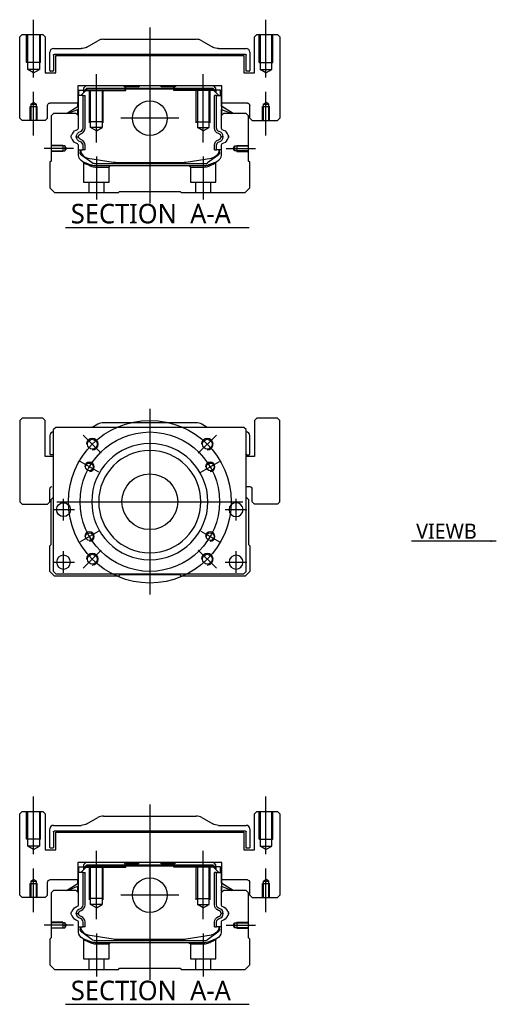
# Model space of a CAD drawing. Header units: millimetres. Extents: x -2774 to 3135, y -1571 to 860.
# Tile 5 of 39: x -2774 to -2569, y -1068 to -644. Entities that reach past the tile are written whole.
import ezdxf
from ezdxf.lldxf.tags import DXFTag

# ---------------------------------------------------------------- set-up
doc = ezdxf.new("R2010")
doc.units = ezdxf.units.MM
doc.layers.get('0').update_dxf_attribs({"linetype": 'CONTINUOUS'})
doc.styles.add('CHN', font='Microsoft JhengHei.ttf')
doc.styles.add('DIM-7', font='SIMPLEX.shx', dxfattribs={"width": 0.7, "bigfont": 'chineset.shx'})
tags = doc.linetypes.add('DASHED', pattern=[25.72, 12.86, -12.86]).pattern_tags.tags
tags[6:7] = [DXFTag(74, 4), DXFTag(75, 0), DXFTag(340, '0'), DXFTag(46, 0.0), DXFTag(50, 0.0), DXFTag(44, 0.0), DXFTag(45, 0.0)]
tags[4:5] = [DXFTag(74, 4), DXFTag(75, 0), DXFTag(340, '0'), DXFTag(46, 0.0), DXFTag(50, 0.0), DXFTag(44, 0.0), DXFTag(45, 0.0)]
doc.dimstyles.new('CNS', dxfattribs={"dimtxt": 3.5, "dimasz": 2.5, "dimexe": 1, "dimexo": 1, "dimgap": 1, "dimtad": 1, "dimdsep": 46, "dimtxsty": 'DIM-7', "dimcen": 0.09, "dimclrd": 4, "dimclre": 4, "dimclrt": 1, "dimadec": 0, "dimazin": 0, "dimtfac": 1, "dimtmove": 0, "dimatfit": 3, "dimfxl": 1, "dimtvp": 0.971429, "dimtolj": 1, "dimarcsym": 0})

msp = doc.modelspace()

# ---------------------------------------------------------------- linework, layer by layer
at = {"color": 0, "ltscale": 0.2}
for p, q in [((-2767.64, -669.07), (-2767.64, -644.24)), ((-2717.64, -647.66), (-2717.64, -723.16)), ((-2667.64, -669.07), (-2667.64, -644.24)), ((-2740.64, -697.1), (-2740.64, -667.66)), ((-2694.64, -697.1), (-2694.64, -667.66)), ((-2767.64, -694.07), (-2767.64, -675.24)), ((-2667.64, -694.07), (-2667.64, -675.24)), ((-2705.16, -686.66), (-2730.11, -686.66)), ((-2750.49, -699.66), (-2763.14, -699.66)), ((-2740.64, -703.16), (-2740.64, -721.66)), ((-2694.64, -703.16), (-2694.64, -721.66)), ((-2684.78, -699.66), (-2672.14, -699.66)), ((-2738.5, -830.83), (-2746.27, -823.06)), ((-2696.78, -830.83), (-2689, -823.06)), ((-2738.5, -872.55), (-2746.27, -880.33)), ((-2696.78, -872.55), (-2689, -880.33)), ((-2767.64, -1003.4), (-2767.64, -978.57)), ((-2667.64, -1003.4), (-2667.64, -978.57)), ((-2717.64, -981.99), (-2717.64, -1057.49)), ((-2740.64, -1031.43), (-2740.64, -1001.99)), ((-2694.64, -1031.43), (-2694.64, -1001.99)), ((-2767.64, -1028.4), (-2767.64, -1009.57)), ((-2667.64, -1028.4), (-2667.64, -1009.57)), ((-2705.16, -1020.99), (-2730.11, -1020.99)), ((-2750.49, -1033.99), (-2763.14, -1033.99)), ((-2740.64, -1037.49), (-2740.64, -1055.99)), ((-2694.64, -1037.49), (-2694.64, -1055.99)), ((-2684.78, -1033.99), (-2672.14, -1033.99))]:
    msp.add_line(p, q, dxfattribs=at)
at = {"color": 0, "linetype": 'Continuous'}
for p, q in [((-2772.64, -650.66), (-2773.64, -651.66)), ((-2772.64, -650.66), (-2773.64, -651.66)), ((-2773.64, -686.66), (-2773.64, -651.66)), ((-2773.64, -686.66), (-2773.64, -651.66)), ((-2772.64, -650.66), (-2763.64, -650.66)), ((-2762.64, -651.66), (-2763.64, -650.66)), ((-2762.64, -651.66), (-2762.64, -667.16)), ((-2671.64, -650.66), (-2672.64, -651.66)), ((-2671.64, -650.66), (-2672.64, -651.66)), ((-2672.64, -667.16), (-2672.64, -651.66)), ((-2672.64, -667.16), (-2672.64, -651.66)), ((-2671.64, -650.66), (-2662.64, -650.66)), ((-2661.64, -651.66), (-2662.64, -650.66)), ((-2661.64, -651.66), (-2661.64, -686.66)), ((-2759.14, -656.66), (-2747.21, -656.66)), ((-2744.73, -656), (-2740.04, -653.32)), ((-2737.56, -652.66), (-2697.71, -652.66)), ((-2695.23, -653.32), (-2690.54, -656)), ((-2688.06, -656.66), (-2676.14, -656.66)), ((-2760.64, -666.13), (-2760.64, -658.16)), ((-2759.14, -659.46), (-2759.14, -666.13)), ((-2676.44, -659.16), (-2758.84, -659.16)), ((-2758.14, -659.66), (-2677.14, -659.66)), ((-2758.14, -667.16), (-2758.14, -659.66)), ((-2758.14, -667.16), (-2758.14, -659.66)), ((-2677.14, -659.66), (-2677.14, -667.16)), ((-2676.14, -666.43), (-2676.14, -659.46)), ((-2674.64, -658.16), (-2674.64, -666.13)), ((-2762.64, -667.16), (-2758.14, -667.16)), ((-2759.44, -666.43), (-2760.34, -666.43)), ((-2677.14, -667.16), (-2672.64, -667.16)), ((-2674.94, -666.43), (-2676.14, -666.43)), ((-2748.62, -672.66), (-2748.61, -680.16)), ((-2686.65, -672.66), (-2748.62, -672.66)), ((-2745.12, -672.66), (-2746.12, -673.66)), ((-2746.12, -673.66), (-2746.12, -674.51)), ((-2745.62, -674.57), (-2744.75, -673.71)), ((-2744.75, -673.71), (-2690.52, -673.71)), ((-2744.66, -673.94), (-2744.75, -673.71)), ((-2728.84, -672.66), (-2728.29, -673.21)), ((-2728.29, -673.21), (-2727.94, -673.21)), ((-2722.64, -673.21), (-2727.94, -673.21)), ((-2727.94, -673.71), (-2727.94, -673.21)), ((-2722.64, -673.21), (-2722.09, -672.66)), ((-2713.19, -672.66), (-2722.09, -672.66)), ((-2712.64, -673.21), (-2713.19, -672.66)), ((-2707.34, -673.21), (-2712.64, -673.21)), ((-2707.34, -673.71), (-2707.34, -673.21)), ((-2707.34, -673.21), (-2706.99, -673.21)), ((-2706.99, -673.21), (-2706.44, -672.66)), ((-2706.99, -673.21), (-2706.44, -672.66)), ((-2690.61, -673.94), (-2690.52, -673.71)), ((-2689.65, -674.57), (-2690.52, -673.71)), ((-2689.15, -673.66), (-2690.15, -672.66)), ((-2689.15, -674.51), (-2689.15, -673.66)), ((-2686.66, -680.16), (-2686.65, -672.66)), ((-2686.66, -676.91), (-2686.65, -672.66)), ((-2748.52, -676.91), (-2748.61, -676.91)), ((-2748.52, -681.56), (-2748.52, -676.91)), ((-2748.47, -676.91), (-2748.52, -676.91)), ((-2746.37, -676.91), (-2748.47, -676.91)), ((-2748.47, -676.91), (-2748.47, -684.16)), ((-2748.12, -674.51), (-2746.12, -674.51)), ((-2748.12, -676.91), (-2748.12, -674.51)), ((-2747.32, -676.91), (-2744.62, -674.21)), ((-2746.37, -690.86), (-2746.37, -676.91)), ((-2746.37, -676.91), (-2745.47, -676.91)), ((-2746.12, -674.51), (-2746.12, -675.71)), ((-2745.62, -674.66), (-2746.12, -674.66)), ((-2745.38, -674.67), (-2745.62, -674.57)), ((-2745.62, -675.21), (-2745.62, -674.57)), ((-2745.47, -690.86), (-2745.47, -676.91)), ((-2745.38, -674.67), (-2744.66, -673.94)), ((-2745.38, -674.98), (-2745.38, -674.67)), ((-2744.66, -673.94), (-2690.61, -673.94)), ((-2690.65, -674.21), (-2744.62, -674.21)), ((-2687.95, -676.91), (-2690.65, -674.21)), ((-2689.89, -674.67), (-2690.61, -673.94)), ((-2689.89, -674.67), (-2689.65, -674.57)), ((-2689.89, -674.98), (-2689.89, -674.67)), ((-2688.9, -676.91), (-2689.8, -676.91)), ((-2689.8, -690.86), (-2689.8, -676.91)), ((-2689.15, -674.66), (-2689.66, -674.66)), ((-2689.65, -675.21), (-2689.65, -674.57)), ((-2687.15, -674.51), (-2689.15, -674.51)), ((-2689.15, -674.51), (-2689.15, -675.71)), ((-2688.9, -676.91), (-2686.8, -676.91)), ((-2688.9, -690.86), (-2688.9, -676.91)), ((-2687.15, -674.51), (-2687.15, -674.51)), ((-2687.15, -676.91), (-2687.15, -674.51)), ((-2687.15, -676.91), (-2687.15, -674.51)), ((-2686.8, -676.91), (-2686.75, -676.91)), ((-2686.8, -676.91), (-2686.8, -684.16)), ((-2686.75, -676.91), (-2686.66, -676.91)), ((-2686.75, -681.56), (-2686.75, -676.91)), ((-2761.64, -686.66), (-2761.64, -681.16)), ((-2748.61, -680.16), (-2760.64, -680.16)), ((-2753.52, -684.66), (-2748.47, -681.52)), ((-2748.62, -681.62), (-2748.62, -680.16)), ((-2681.75, -684.66), (-2686.8, -681.52)), ((-2675.64, -680.16), (-2686.66, -680.16)), ((-2686.65, -681.62), (-2686.65, -680.16)), ((-2681.75, -684.66), (-2686.65, -681.62)), ((-2674.64, -686.66), (-2674.64, -681.16)), ((-2674.64, -686.66), (-2674.64, -681.16)), ((-2759.14, -684.66), (-2760.14, -685.66)), ((-2760.14, -685.66), (-2760.14, -705.11)), ((-2749.32, -684.66), (-2759.14, -684.66)), ((-2748.47, -682.86), (-2752.97, -684.66)), ((-2748.32, -685.66), (-2749.32, -684.66)), ((-2748.62, -685.36), (-2748.62, -682.92)), ((-2748.52, -685.46), (-2748.52, -682.88)), ((-2748.32, -690.98), (-2748.32, -685.66)), ((-2685.95, -684.66), (-2686.95, -685.66)), ((-2686.95, -685.66), (-2686.95, -690.98)), ((-2686.8, -682.86), (-2682.3, -684.66)), ((-2686.75, -685.46), (-2686.75, -682.88)), ((-2686.65, -685.36), (-2686.65, -682.92)), ((-2676.14, -684.66), (-2685.95, -684.66)), ((-2675.14, -685.66), (-2676.14, -684.66)), ((-2675.14, -705.11), (-2675.14, -685.66)), ((-2773.64, -686.66), (-2772.64, -687.66)), ((-2773.64, -686.66), (-2772.64, -687.66)), ((-2762.64, -687.66), (-2772.64, -687.66)), ((-2762.64, -687.66), (-2761.64, -686.66)), ((-2674.64, -686.66), (-2673.64, -687.66)), ((-2674.64, -686.66), (-2673.64, -687.66)), ((-2673.64, -687.66), (-2662.64, -687.66)), ((-2662.64, -687.66), (-2661.64, -686.66)), ((-2748.32, -702.59), (-2748.32, -698.2)), ((-2746.37, -700.31), (-2746.37, -698.31)), ((-2745.47, -700.31), (-2745.47, -698.31)), ((-2689.8, -700.31), (-2689.8, -698.31)), ((-2688.9, -700.31), (-2688.9, -698.31)), ((-2686.95, -698.2), (-2686.95, -702.59)), ((-2748.32, -700.31), (-2746.37, -700.31)), ((-2747.62, -700.31), (-2747.62, -701.39)), ((-2747.32, -700.31), (-2747.32, -701.36)), ((-2746.93, -702.66), (-2747, -702.61)), ((-2742.51, -705.87), (-2746.93, -702.66)), ((-2745.47, -700.31), (-2746.37, -700.31)), ((-2688.34, -702.66), (-2692.76, -705.87)), ((-2689.8, -700.31), (-2688.9, -700.31)), ((-2686.95, -700.31), (-2688.9, -700.31)), ((-2688.27, -702.61), (-2688.34, -702.66)), ((-2687.95, -700.31), (-2687.95, -701.36)), ((-2687.65, -701.39), (-2687.65, -700.31)), ((-2760.14, -705.11), (-2760.64, -705.61)), ((-2760.64, -705.61), (-2760.64, -716.66)), ((-2744.25, -703.79), (-2733.34, -705.53)), ((-2741.63, -706.16), (-2693.64, -706.16)), ((-2694.15, -707.16), (-2741.12, -707.16)), ((-2731.68, -705.66), (-2703.59, -705.66)), ((-2701.93, -705.53), (-2691.03, -703.79)), ((-2688.81, -705.36), (-2692.24, -706.78)), ((-2674.64, -705.61), (-2675.14, -705.11)), ((-2674.64, -716.66), (-2674.64, -705.61)), ((-2760.64, -716.66), (-2758.64, -718.66)), ((-2758.64, -718.66), (-2731.14, -718.66)), ((-2731.14, -718.66), (-2730.64, -718.16)), ((-2730.64, -718.16), (-2704.64, -718.16)), ((-2704.64, -718.16), (-2704.14, -718.66)), ((-2704.14, -718.66), (-2676.64, -718.66)), ((-2676.64, -718.66), (-2674.64, -716.66)), ((-2772.64, -815.69), (-2773.64, -816.69)), ((-2772.64, -815.69), (-2773.64, -816.69)), ((-2773.64, -816.69), (-2773.64, -851.69)), ((-2773.64, -816.69), (-2773.64, -851.69)), ((-2763.64, -815.69), (-2772.64, -815.69)), ((-2762.64, -816.69), (-2763.64, -815.69)), ((-2762.64, -832.19), (-2762.64, -816.69)), ((-2697.71, -817.69), (-2737.56, -817.69)), ((-2671.64, -815.69), (-2672.64, -816.69)), ((-2671.64, -815.69), (-2672.64, -816.69)), ((-2672.64, -816.69), (-2672.64, -832.19)), ((-2672.64, -816.69), (-2672.64, -832.19)), ((-2662.64, -815.69), (-2671.64, -815.69)), ((-2661.64, -816.69), (-2662.64, -815.69)), ((-2661.64, -851.69), (-2661.64, -816.69)), ((-2758.14, -819.69), (-2759.14, -820.69)), ((-2759.14, -881.69), (-2759.14, -820.69)), ((-2689.64, -819.69), (-2758.14, -819.69)), ((-2740.04, -818.35), (-2742.39, -819.69)), ((-2692.89, -819.69), (-2695.23, -818.35)), ((-2677.14, -819.69), (-2689.64, -819.69)), ((-2676.14, -820.69), (-2677.14, -819.69)), ((-2676.14, -881.69), (-2676.14, -820.69)), ((-2760.64, -823.19), (-2760.64, -831.16)), ((-2674.64, -831.16), (-2674.64, -823.19)), ((-2759.14, -832.19), (-2762.64, -832.19)), ((-2759.14, -831.46), (-2760.34, -831.46)), ((-2672.64, -832.19), (-2676.14, -832.19)), ((-2675.84, -831.46), (-2674.94, -831.46)), ((-2760.64, -851.69), (-2760.64, -846.19)), ((-2676.14, -845.19), (-2674.64, -845.19)), ((-2673.64, -851.69), (-2673.64, -846.19)), ((-2773.64, -851.69), (-2772.64, -852.69)), ((-2773.64, -851.69), (-2772.64, -852.69)), ((-2761.64, -852.69), (-2760.64, -851.69)), ((-2760.14, -850.69), (-2759.14, -849.69)), ((-2760.14, -870.14), (-2760.14, -850.69)), ((-2676.14, -849.69), (-2675.14, -850.69)), ((-2675.14, -850.69), (-2675.14, -870.14)), ((-2673.64, -851.69), (-2672.63, -852.69)), ((-2662.64, -852.69), (-2661.64, -851.69)), ((-2772.64, -852.69), (-2761.64, -852.69)), ((-2662.64, -852.69), (-2672.63, -852.69)), ((-2760.64, -870.64), (-2760.14, -870.14)), ((-2760.64, -881.69), (-2760.64, -870.64)), ((-2675.14, -870.14), (-2674.64, -870.64)), ((-2674.64, -870.64), (-2674.64, -881.69)), ((-2758.64, -883.69), (-2760.64, -881.69)), ((-2759.14, -881.69), (-2758.14, -882.69)), ((-2731.14, -883.69), (-2758.64, -883.69)), ((-2758.14, -882.69), (-2677.14, -882.69)), ((-2730.64, -883.19), (-2731.14, -883.69)), ((-2704.64, -883.19), (-2730.64, -883.19)), ((-2704.14, -883.69), (-2704.64, -883.19)), ((-2676.64, -883.69), (-2704.14, -883.69)), ((-2677.14, -882.69), (-2676.14, -881.69)), ((-2674.64, -881.69), (-2676.64, -883.69)), ((-2772.64, -984.99), (-2773.64, -985.99)), ((-2772.64, -984.99), (-2773.64, -985.99)), ((-2773.64, -1020.99), (-2773.64, -985.99)), ((-2773.64, -1020.99), (-2773.64, -985.99)), ((-2772.64, -984.99), (-2763.64, -984.99)), ((-2762.64, -985.99), (-2763.64, -984.99)), ((-2762.64, -985.99), (-2762.64, -1001.49)), ((-2737.56, -986.99), (-2697.71, -986.99)), ((-2671.64, -984.99), (-2672.64, -985.99)), ((-2671.64, -984.99), (-2672.64, -985.99)), ((-2672.64, -1001.49), (-2672.64, -985.99)), ((-2672.64, -1001.49), (-2672.64, -985.99)), ((-2671.64, -984.99), (-2662.64, -984.99)), ((-2661.64, -985.99), (-2662.64, -984.99)), ((-2661.64, -985.99), (-2661.64, -1020.99)), ((-2759.14, -990.99), (-2747.21, -990.99)), ((-2744.73, -990.33), (-2740.04, -987.65)), ((-2695.23, -987.65), (-2690.54, -990.33)), ((-2688.06, -990.99), (-2676.14, -990.99)), ((-2760.64, -1000.46), (-2760.64, -992.49)), ((-2759.14, -993.79), (-2759.14, -1000.46)), ((-2676.44, -993.49), (-2758.84, -993.49)), ((-2758.14, -993.99), (-2677.14, -993.99)), ((-2758.14, -1001.49), (-2758.14, -993.99)), ((-2758.14, -1001.49), (-2758.14, -993.99)), ((-2677.14, -993.99), (-2677.14, -1001.49)), ((-2676.14, -1000.76), (-2676.14, -993.79)), ((-2674.64, -992.49), (-2674.64, -1000.46)), ((-2762.64, -1001.49), (-2758.14, -1001.49)), ((-2759.44, -1000.76), (-2760.34, -1000.76)), ((-2677.14, -1001.49), (-2672.64, -1001.49)), ((-2674.94, -1000.76), (-2676.14, -1000.76)), ((-2748.62, -1006.99), (-2748.61, -1014.49)), ((-2686.65, -1006.99), (-2748.62, -1006.99)), ((-2747.32, -1011.24), (-2744.62, -1008.54)), ((-2745.12, -1006.99), (-2746.12, -1007.99)), ((-2746.12, -1007.99), (-2746.12, -1008.84)), ((-2745.62, -1008.9), (-2744.75, -1008.04)), ((-2745.38, -1009), (-2744.66, -1008.27)), ((-2744.75, -1008.04), (-2690.52, -1008.04)), ((-2744.66, -1008.27), (-2744.75, -1008.04)), ((-2744.66, -1008.27), (-2690.61, -1008.27)), ((-2690.65, -1008.54), (-2744.62, -1008.54)), ((-2728.84, -1006.99), (-2728.29, -1007.54)), ((-2728.29, -1007.54), (-2727.94, -1007.54)), ((-2722.64, -1007.54), (-2727.94, -1007.54)), ((-2727.94, -1008.04), (-2727.94, -1007.54)), ((-2722.64, -1007.54), (-2722.09, -1006.99)), ((-2713.19, -1006.99), (-2722.09, -1006.99)), ((-2712.64, -1007.54), (-2713.19, -1006.99)), ((-2707.34, -1007.54), (-2712.64, -1007.54)), ((-2707.34, -1008.04), (-2707.34, -1007.54)), ((-2707.34, -1007.54), (-2706.99, -1007.54)), ((-2706.99, -1007.54), (-2706.44, -1006.99)), ((-2706.99, -1007.54), (-2706.44, -1006.99)), ((-2687.95, -1011.24), (-2690.65, -1008.54)), ((-2690.61, -1008.27), (-2690.52, -1008.04)), ((-2689.89, -1009), (-2690.61, -1008.27)), ((-2689.65, -1008.9), (-2690.52, -1008.04)), ((-2689.15, -1007.99), (-2690.15, -1006.99)), ((-2689.15, -1008.84), (-2689.15, -1007.99)), ((-2686.66, -1014.49), (-2686.65, -1006.99)), ((-2686.66, -1011.24), (-2686.65, -1006.99)), ((-2748.52, -1011.24), (-2748.61, -1011.24)), ((-2748.52, -1015.88), (-2748.52, -1011.24)), ((-2748.47, -1011.24), (-2748.52, -1011.24)), ((-2746.37, -1011.24), (-2748.47, -1011.24)), ((-2748.47, -1011.24), (-2748.47, -1018.49)), ((-2748.12, -1008.84), (-2746.12, -1008.84)), ((-2748.12, -1011.24), (-2748.12, -1008.84)), ((-2746.37, -1025.19), (-2746.37, -1011.24)), ((-2746.37, -1011.24), (-2745.47, -1011.24)), ((-2746.12, -1008.84), (-2746.12, -1010.04)), ((-2745.62, -1008.99), (-2746.12, -1008.99)), ((-2745.38, -1009), (-2745.62, -1008.9)), ((-2745.62, -1009.54), (-2745.62, -1008.9)), ((-2745.47, -1025.19), (-2745.47, -1011.24)), ((-2745.38, -1009.31), (-2745.38, -1009)), ((-2689.89, -1009), (-2689.65, -1008.9)), ((-2689.89, -1009.31), (-2689.89, -1009)), ((-2688.9, -1011.24), (-2689.8, -1011.24)), ((-2689.8, -1025.19), (-2689.8, -1011.24)), ((-2689.15, -1008.99), (-2689.66, -1008.99)), ((-2689.65, -1009.54), (-2689.65, -1008.9)), ((-2687.15, -1008.84), (-2689.15, -1008.84)), ((-2689.15, -1008.84), (-2689.15, -1010.04)), ((-2688.9, -1011.24), (-2686.8, -1011.24)), ((-2688.9, -1025.19), (-2688.9, -1011.24)), ((-2687.15, -1008.84), (-2687.15, -1008.84)), ((-2687.15, -1011.24), (-2687.15, -1008.84)), ((-2687.15, -1011.24), (-2687.15, -1008.84)), ((-2686.8, -1011.24), (-2686.75, -1011.24)), ((-2686.8, -1011.24), (-2686.8, -1018.49)), ((-2686.75, -1011.24), (-2686.66, -1011.24)), ((-2686.75, -1015.88), (-2686.75, -1011.24)), ((-2761.64, -1020.99), (-2761.64, -1015.49)), ((-2748.61, -1014.49), (-2760.64, -1014.49)), ((-2753.52, -1018.99), (-2748.47, -1015.85)), ((-2748.62, -1015.95), (-2748.62, -1014.49)), ((-2681.75, -1018.99), (-2686.8, -1015.85)), ((-2675.64, -1014.49), (-2686.66, -1014.49)), ((-2686.65, -1015.95), (-2686.65, -1014.49)), ((-2681.75, -1018.99), (-2686.65, -1015.95)), ((-2674.64, -1020.99), (-2674.64, -1015.49)), ((-2674.64, -1020.99), (-2674.64, -1015.49)), ((-2773.64, -1020.99), (-2772.64, -1021.99)), ((-2773.64, -1020.99), (-2772.64, -1021.99)), ((-2762.64, -1021.99), (-2761.64, -1020.99)), ((-2759.14, -1018.99), (-2760.14, -1019.99)), ((-2760.14, -1019.99), (-2760.14, -1039.44)), ((-2749.32, -1018.99), (-2759.14, -1018.99)), ((-2748.47, -1017.19), (-2752.97, -1018.99)), ((-2748.32, -1019.99), (-2749.32, -1018.99)), ((-2748.62, -1019.69), (-2748.62, -1017.25)), ((-2748.52, -1019.79), (-2748.52, -1017.21)), ((-2748.32, -1025.3), (-2748.32, -1019.99)), ((-2685.95, -1018.99), (-2686.95, -1019.99)), ((-2686.95, -1019.99), (-2686.95, -1025.3)), ((-2686.8, -1017.19), (-2682.3, -1018.99)), ((-2686.75, -1019.79), (-2686.75, -1017.21)), ((-2686.65, -1019.69), (-2686.65, -1017.25)), ((-2676.14, -1018.99), (-2685.95, -1018.99)), ((-2675.14, -1019.99), (-2676.14, -1018.99)), ((-2675.14, -1039.44), (-2675.14, -1019.99)), ((-2674.64, -1020.99), (-2673.64, -1021.99)), ((-2674.64, -1020.99), (-2673.64, -1021.99)), ((-2662.64, -1021.99), (-2661.64, -1020.99)), ((-2762.64, -1021.99), (-2772.64, -1021.99)), ((-2673.64, -1021.99), (-2662.64, -1021.99)), ((-2748.32, -1036.92), (-2748.32, -1032.53)), ((-2746.37, -1034.64), (-2746.37, -1032.64)), ((-2745.47, -1034.64), (-2745.47, -1032.64)), ((-2689.8, -1034.64), (-2689.8, -1032.64)), ((-2688.9, -1034.64), (-2688.9, -1032.64)), ((-2686.95, -1032.53), (-2686.95, -1036.92)), ((-2748.32, -1034.64), (-2746.37, -1034.64)), ((-2747.62, -1034.64), (-2747.62, -1035.72)), ((-2747.32, -1034.64), (-2747.32, -1035.69)), ((-2746.93, -1036.99), (-2747, -1036.94)), ((-2742.51, -1040.2), (-2746.93, -1036.99)), ((-2745.47, -1034.64), (-2746.37, -1034.64)), ((-2744.25, -1038.12), (-2733.34, -1039.86)), ((-2701.93, -1039.86), (-2691.03, -1038.12)), ((-2688.34, -1036.99), (-2692.76, -1040.2)), ((-2689.8, -1034.64), (-2688.9, -1034.64)), ((-2686.95, -1034.64), (-2688.9, -1034.64)), ((-2688.27, -1036.94), (-2688.34, -1036.99)), ((-2687.95, -1034.64), (-2687.95, -1035.69)), ((-2687.65, -1035.72), (-2687.65, -1034.64)), ((-2760.14, -1039.44), (-2760.64, -1039.94)), ((-2760.64, -1039.94), (-2760.64, -1050.99)), ((-2741.63, -1040.49), (-2693.64, -1040.49)), ((-2694.15, -1041.49), (-2741.12, -1041.49)), ((-2731.68, -1039.99), (-2703.59, -1039.99)), ((-2688.81, -1039.69), (-2692.24, -1041.11)), ((-2674.64, -1039.94), (-2675.14, -1039.44)), ((-2674.64, -1050.99), (-2674.64, -1039.94)), ((-2760.64, -1050.99), (-2758.64, -1052.99)), ((-2758.64, -1052.99), (-2731.14, -1052.99)), ((-2731.14, -1052.99), (-2730.64, -1052.49)), ((-2730.64, -1052.49), (-2704.64, -1052.49)), ((-2704.64, -1052.49), (-2704.14, -1052.99)), ((-2704.14, -1052.99), (-2676.64, -1052.99)), ((-2676.64, -1052.99), (-2674.64, -1050.99))]:
    msp.add_line(p, q, dxfattribs=at)
at = {"color": 0, "linetype": 'DASHED', "ltscale": 0.08}
for p, q in [((-2770.64, -662.66), (-2770.64, -650.66)), ((-2770.14, -662.66), (-2770.14, -650.66)), ((-2770.14, -665.66), (-2770.14, -650.66)), ((-2765.14, -650.66), (-2765.14, -662.66)), ((-2765.14, -650.66), (-2765.14, -665.66)), ((-2764.64, -662.66), (-2764.64, -650.66)), ((-2670.64, -662.66), (-2670.64, -650.66)), ((-2670.14, -650.66), (-2670.14, -662.66)), ((-2670.14, -650.66), (-2670.14, -665.66)), ((-2665.14, -662.66), (-2665.14, -650.66)), ((-2665.14, -665.66), (-2665.14, -650.66)), ((-2664.64, -662.66), (-2664.64, -650.66)), ((-2764.64, -662.66), (-2770.64, -662.66)), ((-2670.64, -662.66), (-2664.64, -662.66)), ((-2765.14, -665.66), (-2770.14, -665.66)), ((-2767.64, -667.1), (-2770.14, -665.66)), ((-2767.64, -667.1), (-2765.14, -665.66)), ((-2670.14, -665.66), (-2665.14, -665.66)), ((-2667.64, -667.1), (-2670.14, -665.66)), ((-2667.64, -667.1), (-2665.14, -665.66)), ((-2769.14, -681.66), (-2766.14, -681.66)), ((-2769.14, -687.66), (-2769.14, -681.66)), ((-2768.89, -680.66), (-2767.64, -679.94)), ((-2768.89, -680.66), (-2768.89, -687.66)), ((-2768.89, -680.66), (-2768.89, -680.66)), ((-2768.89, -680.66), (-2766.39, -680.66)), ((-2768.89, -681.66), (-2768.89, -687.66)), ((-2766.39, -680.66), (-2767.64, -679.94)), ((-2766.39, -687.66), (-2766.39, -680.66)), ((-2766.39, -687.66), (-2766.39, -681.66)), ((-2766.14, -687.66), (-2766.14, -681.66)), ((-2669.13, -681.66), (-2666.13, -681.66)), ((-2669.13, -687.66), (-2669.13, -681.66)), ((-2668.88, -680.66), (-2667.63, -679.94)), ((-2668.88, -680.66), (-2668.88, -687.66)), ((-2668.88, -680.66), (-2668.88, -680.66)), ((-2668.88, -680.66), (-2666.38, -680.66)), ((-2668.88, -681.66), (-2668.88, -687.66)), ((-2666.38, -680.66), (-2667.63, -679.94)), ((-2666.38, -687.66), (-2666.38, -680.66)), ((-2666.38, -687.66), (-2666.38, -681.66)), ((-2666.13, -687.66), (-2666.13, -681.66)), ((-2770.64, -996.99), (-2770.64, -984.99)), ((-2770.14, -996.99), (-2770.14, -984.99)), ((-2770.14, -999.99), (-2770.14, -984.99)), ((-2765.14, -984.99), (-2765.14, -996.99)), ((-2765.14, -984.99), (-2765.14, -999.99)), ((-2764.64, -996.99), (-2764.64, -984.99)), ((-2670.64, -996.99), (-2670.64, -984.99)), ((-2670.14, -984.99), (-2670.14, -996.99)), ((-2670.14, -984.99), (-2670.14, -999.99)), ((-2665.14, -996.99), (-2665.14, -984.99)), ((-2665.14, -999.99), (-2665.14, -984.99)), ((-2664.64, -996.99), (-2664.64, -984.99)), ((-2764.64, -996.99), (-2770.64, -996.99)), ((-2765.14, -999.99), (-2770.14, -999.99)), ((-2767.64, -1001.43), (-2770.14, -999.99)), ((-2767.64, -1001.43), (-2765.14, -999.99)), ((-2670.64, -996.99), (-2664.64, -996.99)), ((-2670.14, -999.99), (-2665.14, -999.99)), ((-2667.64, -1001.43), (-2670.14, -999.99)), ((-2667.64, -1001.43), (-2665.14, -999.99)), ((-2769.14, -1015.99), (-2766.14, -1015.99)), ((-2769.14, -1021.99), (-2769.14, -1015.99)), ((-2768.89, -1014.99), (-2767.64, -1014.26)), ((-2768.89, -1014.99), (-2768.89, -1021.99)), ((-2768.89, -1014.99), (-2768.89, -1014.99)), ((-2768.89, -1014.99), (-2766.39, -1014.99)), ((-2768.89, -1015.99), (-2768.89, -1021.99)), ((-2766.39, -1014.99), (-2767.64, -1014.26)), ((-2766.39, -1021.99), (-2766.39, -1014.99)), ((-2766.39, -1021.99), (-2766.39, -1015.99)), ((-2766.14, -1021.99), (-2766.14, -1015.99)), ((-2669.13, -1015.99), (-2666.13, -1015.99)), ((-2669.13, -1021.99), (-2669.13, -1015.99)), ((-2668.88, -1014.99), (-2667.63, -1014.26)), ((-2668.88, -1014.99), (-2668.88, -1021.99)), ((-2668.88, -1014.99), (-2668.88, -1014.99)), ((-2668.88, -1014.99), (-2666.38, -1014.99)), ((-2668.88, -1015.99), (-2668.88, -1021.99)), ((-2666.38, -1014.99), (-2667.63, -1014.26)), ((-2666.38, -1021.99), (-2666.38, -1014.99)), ((-2666.38, -1021.99), (-2666.38, -1015.99)), ((-2666.13, -1021.99), (-2666.13, -1015.99))]:
    msp.add_line(p, q, dxfattribs=at)
at = {"color": 0, "linetype": 'DASHED'}
for p, q in [((-2728.84, -672.66), (-2728.29, -673.21)), ((-2728.29, -674.66), (-2728.29, -673.21)), ((-2727.94, -674.66), (-2727.94, -673.71)), ((-2706.99, -673.21), (-2707.34, -673.21)), ((-2707.34, -674.66), (-2707.34, -673.71)), ((-2706.99, -674.66), (-2706.99, -673.21)), ((-2745.62, -674.66), (-2727.94, -674.66)), ((-2689.66, -674.66), (-2707.34, -674.66)), ((-2688.35, -674.71), (-2688.35, -674.71)), ((-2686.66, -676.91), (-2686.65, -676.91)), ((-2686.59, -681.66), (-2686.59, -681.66)), ((-2741.08, -707.66), (-2735.14, -707.66)), ((-2735.14, -707.66), (-2734.64, -707.16)), ((-2700.69, -707.16), (-2700.19, -707.66)), ((-2700.19, -707.66), (-2694.19, -707.66)), ((-2762.64, -816.69), (-2763.64, -815.69)), ((-2762.64, -832.19), (-2762.64, -816.69)), ((-2661.64, -816.69), (-2662.64, -815.69)), ((-2661.64, -851.69), (-2661.64, -816.69)), ((-2760.64, -851.69), (-2760.64, -846.19)), ((-2761.64, -852.69), (-2760.64, -851.69)), ((-2662.64, -852.69), (-2661.64, -851.69)), ((-2728.84, -1006.99), (-2728.29, -1007.54)), ((-2728.29, -1008.99), (-2728.29, -1007.54)), ((-2727.94, -1008.99), (-2727.94, -1008.04)), ((-2706.99, -1007.54), (-2707.34, -1007.54)), ((-2707.34, -1008.99), (-2707.34, -1008.04)), ((-2706.99, -1008.99), (-2706.99, -1007.54)), ((-2745.62, -1008.99), (-2727.94, -1008.99)), ((-2689.66, -1008.99), (-2707.34, -1008.99)), ((-2688.35, -1009.04), (-2688.35, -1009.04)), ((-2686.66, -1011.24), (-2686.65, -1011.24)), ((-2686.59, -1015.99), (-2686.59, -1015.99)), ((-2741.08, -1041.99), (-2735.14, -1041.99)), ((-2735.14, -1041.99), (-2734.64, -1041.49)), ((-2700.69, -1041.49), (-2700.19, -1041.99)), ((-2700.19, -1041.99), (-2694.19, -1041.99))]:
    msp.add_line(p, q, dxfattribs=at)
at = {"color": 0, "linetype": 'DASHED', "ltscale": 0.1}
for p, q in [((-2743.64, -688.66), (-2743.64, -674.66)), ((-2743.14, -690.66), (-2743.14, -674.66)), ((-2738.14, -674.66), (-2738.14, -690.66)), ((-2737.64, -688.66), (-2737.64, -674.66)), ((-2697.64, -688.66), (-2697.64, -674.66)), ((-2697.14, -674.66), (-2697.14, -690.66)), ((-2692.14, -690.66), (-2692.14, -674.66)), ((-2691.64, -688.66), (-2691.64, -674.66)), ((-2737.64, -688.21), (-2743.64, -688.21)), ((-2738.14, -690.66), (-2743.14, -690.66)), ((-2740.64, -692.1), (-2743.14, -690.66)), ((-2740.64, -692.1), (-2738.14, -690.66)), ((-2697.64, -688.21), (-2691.64, -688.21)), ((-2697.14, -690.66), (-2692.14, -690.66)), ((-2694.64, -692.1), (-2697.14, -690.66)), ((-2694.64, -692.1), (-2692.14, -690.66)), ((-2755.14, -698.36), (-2760.14, -698.36)), ((-2754.14, -698.58), (-2760.14, -698.58)), ((-2755.14, -698.36), (-2755.14, -700.96)), ((-2753.49, -699.66), (-2754.14, -698.58)), ((-2754.14, -698.58), (-2754.14, -700.73)), ((-2681.78, -699.66), (-2681.13, -698.58)), ((-2681.13, -698.58), (-2675.14, -698.58)), ((-2681.13, -698.58), (-2681.13, -700.73)), ((-2680.14, -698.36), (-2680.14, -700.96)), ((-2680.14, -698.36), (-2675.14, -698.36)), ((-2760.14, -700.73), (-2754.14, -700.73)), ((-2755.14, -700.96), (-2760.14, -700.96)), ((-2754.14, -700.73), (-2753.49, -699.66)), ((-2681.13, -700.73), (-2681.78, -699.66)), ((-2675.14, -700.73), (-2681.13, -700.73)), ((-2680.14, -700.96), (-2675.14, -700.96)), ((-2746.14, -705.83), (-2746.14, -714.16)), ((-2735.14, -714.16), (-2735.14, -707.66)), ((-2700.19, -707.66), (-2700.19, -714.16)), ((-2689.19, -714.16), (-2689.19, -705.85)), ((-2746.14, -714.16), (-2735.14, -714.16)), ((-2743.94, -714.16), (-2743.94, -718.66)), ((-2737.34, -718.66), (-2737.34, -714.16)), ((-2700.19, -714.16), (-2689.19, -714.16)), ((-2697.99, -714.16), (-2697.99, -718.66)), ((-2691.39, -718.66), (-2691.39, -714.16)), ((-2743.64, -1022.99), (-2743.64, -1008.99)), ((-2743.14, -1024.99), (-2743.14, -1008.99)), ((-2738.14, -1008.99), (-2738.14, -1024.99)), ((-2737.64, -1022.99), (-2737.64, -1008.99)), ((-2697.64, -1022.99), (-2697.64, -1008.99)), ((-2697.14, -1008.99), (-2697.14, -1024.99)), ((-2692.14, -1024.99), (-2692.14, -1008.99)), ((-2691.64, -1022.99), (-2691.64, -1008.99)), ((-2737.64, -1022.54), (-2743.64, -1022.54)), ((-2738.14, -1024.99), (-2743.14, -1024.99)), ((-2740.64, -1026.43), (-2743.14, -1024.99)), ((-2740.64, -1026.43), (-2738.14, -1024.99)), ((-2697.64, -1022.54), (-2691.64, -1022.54)), ((-2697.14, -1024.99), (-2692.14, -1024.99)), ((-2694.64, -1026.43), (-2697.14, -1024.99)), ((-2694.64, -1026.43), (-2692.14, -1024.99)), ((-2755.14, -1032.69), (-2760.14, -1032.69)), ((-2754.14, -1032.91), (-2760.14, -1032.91)), ((-2755.14, -1032.69), (-2755.14, -1035.29)), ((-2753.49, -1033.99), (-2754.14, -1032.91)), ((-2754.14, -1032.91), (-2754.14, -1035.06)), ((-2681.78, -1033.99), (-2681.13, -1032.91)), ((-2681.13, -1032.91), (-2675.14, -1032.91)), ((-2681.13, -1032.91), (-2681.13, -1035.06)), ((-2680.14, -1032.69), (-2680.14, -1035.29)), ((-2680.14, -1032.69), (-2675.14, -1032.69)), ((-2760.14, -1035.06), (-2754.14, -1035.06)), ((-2755.14, -1035.29), (-2760.14, -1035.29)), ((-2754.14, -1035.06), (-2753.49, -1033.99)), ((-2681.13, -1035.06), (-2681.78, -1033.99)), ((-2675.14, -1035.06), (-2681.13, -1035.06)), ((-2680.14, -1035.29), (-2675.14, -1035.29)), ((-2746.14, -1040.16), (-2746.14, -1048.49)), ((-2735.14, -1048.49), (-2735.14, -1041.99)), ((-2700.19, -1041.99), (-2700.19, -1048.49)), ((-2689.19, -1048.49), (-2689.19, -1040.18)), ((-2746.14, -1048.49), (-2735.14, -1048.49)), ((-2743.94, -1048.49), (-2743.94, -1052.99)), ((-2737.34, -1052.99), (-2737.34, -1048.49)), ((-2700.19, -1048.49), (-2689.19, -1048.49)), ((-2697.99, -1048.49), (-2697.99, -1052.99)), ((-2691.39, -1052.99), (-2691.39, -1048.49))]:
    msp.add_line(p, q, dxfattribs=at)
at = {"color": 0}
for p, q in [((-2753.86, -733.68), (-2674.84, -733.68)), ((-2753.86, -1068.01), (-2674.84, -1068.01))]:
    msp.add_line(p, q, dxfattribs=at)
at = {"color": 0, "ltscale": 0.3}
for p, q in [((-2717.64, -811.69), (-2717.64, -891.69)), ((-2757.64, -851.69), (-2677.64, -851.69))]:
    msp.add_line(p, q, dxfattribs=at)
at = {"color": 0, "ltscale": 0.1}
for p, q in [((-2739.59, -839.02), (-2747.64, -834.37)), ((-2695.68, -839.02), (-2687.63, -834.37)), ((-2754.75, -859.77), (-2754.75, -850.47)), ((-2680.52, -859.77), (-2680.52, -850.47)), ((-2759.4, -855.12), (-2750.1, -855.12)), ((-2685.17, -855.12), (-2675.87, -855.12)), ((-2739.59, -864.37), (-2747.64, -869.02)), ((-2695.68, -864.37), (-2687.63, -869.02)), ((-2754.75, -882.34), (-2754.75, -873.04)), ((-2680.52, -882.34), (-2680.52, -873.04)), ((-2759.4, -877.69), (-2750.1, -877.69)), ((-2685.17, -877.69), (-2675.87, -877.69))]:
    msp.add_line(p, q, dxfattribs=at)
at = {"color": 0, "linetype": 'Continuous'}
for centre, radius in [((-2717.64, -686.66), 7.47), ((-2742.38, -826.94), 2.1), ((-2692.89, -826.94), 2.1), ((-2743.62, -836.69), 1.65), ((-2691.65, -836.69), 1.65), ((-2717.64, -851.69), 12), ((-2754.75, -855.12), 3), ((-2743.62, -866.69), 1.65), ((-2691.65, -866.69), 1.65), ((-2742.38, -876.44), 2.1), ((-2692.89, -876.44), 2.1), ((-2717.64, -1020.99), 7.47)]:
    msp.add_circle(centre, radius, dxfattribs=at)
at = {"color": 0, "ltscale": 0.3}
for radius in [35, 30]:
    msp.add_circle((-2717.64, -851.69), radius, dxfattribs=at)
at = {"color": 0, "linetype": 'Continuous', "extrusion": (0, 0, -1)}
for centre, radius in [((2717.64, -851.69), 25), ((2717.64, -851.69), 22), ((2680.52, -855.12), 3), ((2754.75, -877.69), 3), ((2680.52, -877.69), 3)]:
    msp.add_circle(centre, radius, dxfattribs=at)
at = {"color": 0, "linetype": 'Continuous'}
for centre, radius, start, end in [((-2759.14, -658.16), 1.5, 90, 180), ((-2737.56, -657.66), 5, 90, 119.7449), ((-2697.71, -657.66), 5, 60.2551, 90), ((-2676.14, -658.16), 1.5, 0, 90), ((-2760.34, -666.13), 0.3, 180, 270), ((-2759.44, -666.13), 0.3, 270, 0), ((-2674.94, -666.13), 0.3, 270, 0), ((-2751.17, -693.2), 0.3, 310.437, 335.092), ((-2748.82, -690.98), 0.5, 285.1919, 0), ((-2747.97, -690.86), 1.6, 286.8095, 0), ((-2747.97, -690.86), 2.5, 286.8095, 0), ((-2688.48, -694.77), 1.58, 6.5313, 73.1905), ((-2688.48, -694.41), 1.58, 286.8095, 353.4687), ((-2688.48, -694.77), 2.48, 4.1548, 73.1905), ((-2688.48, -694.41), 2.48, 286.8095, 355.8452), ((-2686.45, -690.98), 0.5, 180, 254.8081), ((-2684.1, -693.2), 0.3, 204.908, 229.563), ((-2751.17, -695.98), 0.3, 24.908, 49.563), ((-2748.82, -698.2), 0.5, 0, 74.8081), ((-2747.97, -698.31), 1.6, 0, 73.1905), ((-2747.97, -698.31), 2.5, 0, 73.1905), ((-2686.45, -698.2), 0.5, 105.1919, 180), ((-2684.1, -695.98), 0.3, 130.437, 155.092), ((-2743.62, -699.84), 4, 202.3316, 260.9414), ((-2691.65, -699.84), 4, 337.6678, 353.1681), ((-2731.68, -695.16), 10.5, 260.9414, 270), ((-2703.59, -695.16), 10.5, 270, 279.0586), ((-2693.64, -704.66), 1.5, 270, 306.0274), ((-2737.56, -822.69), 5, 90, 119.7449), ((-2697.71, -822.69), 5, 60.2551, 90), ((-2759.14, -823.19), 1.5, 90, 180), ((-2676.14, -823.19), 1.5, 0, 90), ((-2675.84, -831.16), 0.3, 180, 270), ((-2674.94, -831.16), 0.3, 270, 0), ((-2737.56, -991.99), 5, 90, 119.7449), ((-2697.71, -991.99), 5, 60.2551, 90), ((-2759.14, -992.49), 1.5, 90, 180), ((-2676.14, -992.49), 1.5, 0, 90), ((-2760.34, -1000.46), 0.3, 180, 270), ((-2759.44, -1000.46), 0.3, 270, 0), ((-2674.94, -1000.46), 0.3, 270, 0), ((-2748.82, -1025.3), 0.5, 285.1919, 0), ((-2747.97, -1025.19), 1.6, 286.8095, 0), ((-2747.97, -1025.19), 2.5, 286.8095, 0), ((-2686.45, -1025.3), 0.5, 180, 254.8081), ((-2751.17, -1027.53), 0.3, 310.437, 335.092), ((-2688.48, -1029.1), 1.58, 6.5313, 73.1905), ((-2688.48, -1028.74), 1.58, 286.8095, 353.4687), ((-2688.48, -1029.1), 2.48, 4.1548, 73.1905), ((-2688.48, -1028.74), 2.48, 286.8095, 355.8452), ((-2684.1, -1027.53), 0.3, 204.908, 229.563), ((-2751.17, -1030.31), 0.3, 24.908, 49.563), ((-2748.82, -1032.53), 0.5, 0, 74.8081), ((-2747.97, -1032.64), 1.6, 0, 73.1905), ((-2747.97, -1032.64), 2.5, 0, 73.1905), ((-2686.45, -1032.53), 0.5, 105.1919, 180), ((-2684.1, -1030.31), 0.3, 130.437, 155.092), ((-2743.62, -1034.17), 4, 202.3316, 260.9414), ((-2691.65, -1034.17), 4, 337.6678, 353.1681), ((-2731.68, -1029.49), 10.5, 260.9414, 270), ((-2703.59, -1029.49), 10.5, 270, 279.0586), ((-2693.64, -1038.99), 1.5, 270, 306.0274)]:
    msp.add_arc(centre, radius, start, end, dxfattribs=at)
at = {"color": 0, "linetype": 'Continuous', "extrusion": (1e-16, 0, -1)}
for centre, radius, start, end in [((2747.21, -651.66), 5, 240.2551, 270), ((2688.06, -651.66), 5, 270, 299.7449), ((2758.84, -659.46), 0.3, 0, 90), ((2676.44, -659.46), 0.3, 90, 180), ((2760.64, -681.16), 1, 0, 90), ((2675.64, -681.16), 1, 90, 180), ((2675.64, -681.16), 1, 90, 180), ((2687.3, -690.86), 2.5, 286.8095, 0), ((2687.3, -690.86), 1.6, 286.8095, 0), ((2687.3, -698.31), 2.5, 0, 73.1905), ((2687.3, -698.31), 1.6, 0, 73.1905), ((2743.62, -699.84), 4, 337.6678, 353.1681), ((2760.34, -831.16), 0.3, 270, 0), ((2747.21, -985.99), 5, 240.2551, 270), ((2688.06, -985.99), 5, 270, 299.7449), ((2758.84, -993.79), 0.3, 0, 90), ((2676.44, -993.79), 0.3, 90, 180), ((2760.64, -1015.49), 1, 0, 90), ((2675.64, -1015.49), 1, 90, 180), ((2675.64, -1015.49), 1, 90, 180), ((2687.3, -1025.19), 2.5, 286.8095, 0), ((2687.3, -1025.19), 1.6, 286.8095, 0), ((2687.3, -1032.64), 2.5, 0, 73.1905), ((2687.3, -1032.64), 1.6, 0, 73.1905), ((2743.62, -1034.17), 4, 337.6678, 353.1681)]:
    msp.add_arc(centre, radius, start, end, dxfattribs=at)
at = {"color": 0, "linetype": 'Continuous', "extrusion": (0, 0, -1)}
for centre, radius, start, end in [((2749.98, -694.59), 1.53, 310.437, 49.563), ((2747.79, -694.77), 3.43, 24.908, 74.8081), ((2746.79, -694.77), 2.48, 4.1548, 73.1905), ((2746.79, -694.41), 2.48, 286.8095, 355.8452), ((2746.79, -694.77), 1.58, 6.5313, 73.1905), ((2746.79, -694.41), 1.58, 286.8095, 353.4687), ((2687.48, -694.77), 3.43, 105.1919, 155.092), ((2685.29, -694.59), 1.53, 130.437, 229.563), ((2687.48, -694.77), 3.58, 161.7181, 177.1235), ((2687.48, -694.41), 3.58, 182.8765, 198.2819), ((2747.79, -694.41), 3.43, 285.1919, 335.092), ((2687.48, -694.41), 3.43, 204.908, 254.8081), ((2745.32, -702.59), 3, 292.4327, 0), ((2746.12, -701.39), 1.5, 306.0274, 0), ((2743.62, -699.84), 3.77, 349.0413, 352.7469), ((2691.65, -699.84), 4, 202.3316, 260.9414), ((2689.95, -702.59), 3, 180, 247.5673), ((2689.15, -701.39), 1.5, 180, 233.9726), ((2741.12, -702.16), 5, 270, 292.4327), ((2741.63, -704.66), 1.5, 270, 306.0274), ((2694.15, -702.16), 5, 247.5673, 270), ((2759.64, -846.19), 1, 0, 90), ((2674.64, -846.19), 1, 90, 180), ((2749.98, -1028.92), 1.53, 310.437, 49.563), ((2747.79, -1029.1), 3.43, 24.908, 74.8081), ((2746.79, -1029.1), 2.48, 4.1548, 73.1905), ((2746.79, -1028.74), 2.48, 286.8095, 355.8452), ((2746.79, -1029.1), 1.58, 6.5313, 73.1905), ((2746.79, -1028.74), 1.58, 286.8095, 353.4687), ((2687.48, -1029.1), 3.43, 105.1919, 155.092), ((2685.29, -1028.92), 1.53, 130.437, 229.563), ((2687.48, -1029.1), 3.58, 161.7181, 177.1235), ((2687.48, -1028.74), 3.58, 182.8765, 198.2819), ((2747.79, -1028.74), 3.43, 285.1919, 335.092), ((2687.48, -1028.74), 3.43, 204.908, 254.8081), ((2745.32, -1036.92), 3, 292.4327, 0), ((2746.12, -1035.72), 1.5, 306.0274, 0), ((2743.62, -1034.17), 3.77, 349.0413, 352.7469), ((2691.65, -1034.17), 4, 202.3316, 260.9414), ((2689.95, -1036.92), 3, 180, 247.5673), ((2689.15, -1035.72), 1.5, 180, 233.9726), ((2741.12, -1036.49), 5, 270, 292.4327), ((2741.63, -1038.99), 1.5, 270, 306.0274), ((2694.15, -1036.49), 5, 247.5673, 270)]:
    msp.add_arc(centre, radius, start, end, dxfattribs=at)
at = {"color": 0}
for centre, radius in [((-2742.38, -826.94), 2.5), ((-2692.89, -826.94), 2.5), ((-2743.62, -836.69), 2), ((-2691.65, -836.69), 2), ((-2743.62, -866.69), 2), ((-2691.65, -866.69), 2), ((-2742.38, -876.44), 2.5), ((-2692.89, -876.44), 2.5)]:
    msp.add_arc(centre, radius, 270, 180, dxfattribs=at)
at = {"color": 0, "linetype": 'DASHED', "extrusion": (0, 0, -1)}
msp.add_arc((2759.64, -846.19), 1, 0, 90, dxfattribs=at)
at = {"color": 0, "linetype": 'Continuous'}
for points, degree in [([(-2748.47, -684.16), (-2748.47, -684.76)], 1), ([(-2748.47, -684.76), (-2748.47, -685.51)], 1), ([(-2686.8, -684.16), (-2686.8, -684.76)], 1), ([(-2686.8, -684.76), (-2686.8, -685.51)], 1), ([(-2749.26, -694.59), (-2748.96, -694.59), (-2748.66, -694.59), (-2748.36, -694.59)], 3), ([(-2686.01, -694.59), (-2686.31, -694.59), (-2686.61, -694.59), (-2686.92, -694.59)], 3), ([(-2748.47, -1018.49), (-2748.47, -1019.09)], 1), ([(-2748.47, -1019.09), (-2748.47, -1019.84)], 1), ([(-2686.8, -1018.49), (-2686.8, -1019.09)], 1), ([(-2686.8, -1019.09), (-2686.8, -1019.84)], 1), ([(-2749.26, -1028.92), (-2748.96, -1028.92), (-2748.66, -1028.92), (-2748.36, -1028.92)], 3), ([(-2686.01, -1028.92), (-2686.31, -1028.92), (-2686.61, -1028.92), (-2686.92, -1028.92)], 3)]:
    msp.add_open_spline(points, degree=degree, dxfattribs=at)
at = {"color": 0, "linetype": 'DASHED'}
for points, degree, knots in [([(-2746.44, -705.37), (-2746.44, -705.37), (-2745.52, -705.75), (-2744.59, -706.13), (-2743.03, -706.78)], 2, [0, 0, 0, 0.5, 0.5, 1, 1, 1]), ([(-2746.14, -705.83), (-2746.14, -705.83), (-2746.14, -705.83), (-2745.66, -706.04), (-2744.35, -706.64), (-2743.47, -707.03), (-2743.01, -707.24)], 3, [0, 0, 0, 0, 0.000815, 0.486557, 0.726811, 1, 1, 1, 1]), ([(-2743.01, -707.24), (-2742.7, -707.36), (-2742.1, -707.6), (-2741.42, -707.64), (-2741.08, -707.66)], 3, [0, 0, 0, 0, 0.515943, 1, 1, 1, 1]), ([(-2694.19, -707.66), (-2693.86, -707.64), (-2693.17, -707.6), (-2692.58, -707.36), (-2692.27, -707.24)], 3, [0, 0, 0, 0, 0.484584, 1, 1, 1, 1]), ([(-2692.27, -707.24), (-2691.95, -707.1), (-2691.34, -706.83), (-2690.59, -706.49), (-2689.6, -706.04), (-2689.19, -705.85), (-2689.19, -705.85)], 3, [0, 0, 0, 0, 0.185898, 0.357233, 0.514425, 1, 1, 1, 1]), ([(-2746.44, -1039.7), (-2746.44, -1039.7), (-2745.52, -1040.08), (-2744.59, -1040.46), (-2743.03, -1041.11)], 2, [0, 0, 0, 0.5, 0.5, 1, 1, 1]), ([(-2746.14, -1040.16), (-2746.14, -1040.16), (-2746.14, -1040.16), (-2745.66, -1040.37), (-2744.35, -1040.97), (-2743.47, -1041.36), (-2743.01, -1041.57)], 3, [0, 0, 0, 0, 0.000815, 0.486557, 0.726811, 1, 1, 1, 1]), ([(-2743.01, -1041.57), (-2742.7, -1041.69), (-2742.1, -1041.93), (-2741.42, -1041.97), (-2741.08, -1041.99)], 3, [0, 0, 0, 0, 0.515943, 1, 1, 1, 1]), ([(-2694.19, -1041.99), (-2693.86, -1041.97), (-2693.17, -1041.93), (-2692.58, -1041.69), (-2692.27, -1041.57)], 3, [0, 0, 0, 0, 0.484584, 1, 1, 1, 1]), ([(-2692.27, -1041.57), (-2691.95, -1041.43), (-2691.34, -1041.15), (-2690.59, -1040.82), (-2689.6, -1040.37), (-2689.19, -1040.18), (-2689.19, -1040.18)], 3, [0, 0, 0, 0, 0.185898, 0.357233, 0.514425, 1, 1, 1, 1])]:
    msp.add_open_spline(points, degree=degree, knots=knots, dxfattribs=at)
for points in [[(-2746.44, -705.37), (-2746.14, -705.83)], [(-2689.19, -705.85), (-2688.88, -705.39)], [(-2746.44, -1039.7), (-2746.14, -1040.16)], [(-2689.19, -1040.18), (-2688.88, -1039.72)]]:
    msp.add_open_spline(points, degree=1, dxfattribs=at)

# ---------------------------------------------------------------- texts
at = {"color": 0, "style": 'CHN'}
for s, insert, char_height, attachment_point in [('SECTION  A-A ', (-2751.62, -727.77), 8.4, 4), ('VIEWB', (-2576.95, -867.63), 6.5, 9), ('SECTION  A-A ', (-2751.62, -1062.1), 8.4, 4)]:
    msp.add_mtext(s, dxfattribs=dict(at, insert=insert, char_height=char_height, attachment_point=attachment_point))

# ---------------------------------------------------------------- leaders
at = {"color": 0, "annotation_type": 0, "has_hookline": 1, "hookline_direction": 1}
msp.add_leader([(-2568.51, -868.63), (-2602.97, -868.63)], dimstyle='CNS', override={"dimtxt": 6.5, "dimtxsty": 'CHN'}, dxfattribs=at)

doc.saveas('drawing.dxf')
